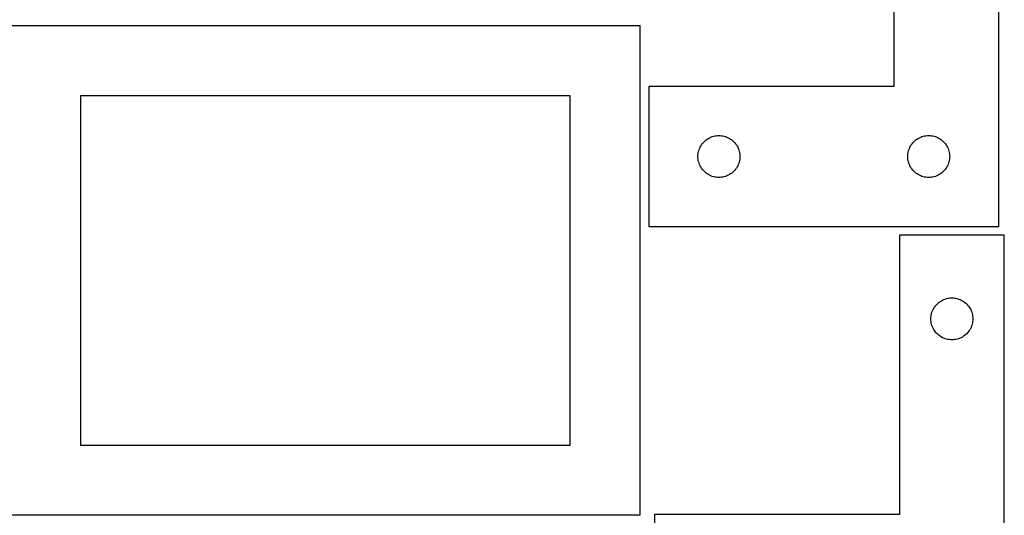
# Model space of a CAD drawing. Header units: millimetres. Extents: x 7 to 1243, y 7 to 2493.
# Tile 4 of 22: x 821 to 1243, y 428 to 641. Entities that reach past the tile are written whole.
import ezdxf

# ---------------------------------------------------------------- set-up
doc = ezdxf.new("R2010")
doc.units = ezdxf.units.MM
doc.layers.add('COMMON', color=5, linetype='CONTINUOUS', true_color=0x0000ff)
doc.layers.add('CUT', color=7, linetype='CONTINUOUS', true_color=0x000000)

msp = doc.modelspace()

# ---------------------------------------------------------------- linework, layer by layer
at = {"layer": 'COMMON'}
msp.add_line((1087.120936, 428.169784), (821.083738, 428.169784), dxfattribs=at)
at = {"layer": 'CUT'}
for p, q in [((1195.936509, 732.1814), (1195.936509, 612.1814)), ((1240.936509, 552.1814), (1240.936509, 732.1814)), ((1087.120936, 638.269784), (817.120936, 638.269784)), ((1087.120936, 428.269784), (1087.120936, 638.269784)), ((1057.120936, 608.269784), (847.120936, 608.269784)), ((847.120936, 608.269784), (847.120936, 458.269784)), ((1057.120936, 458.269784), (1057.120936, 608.269784)), ((1195.936509, 612.1814), (1090.936509, 612.1814)), ((1090.936509, 612.1814), (1090.936509, 552.1814)), ((1113.14228, 586.6814), (1113.453282, 587.181532)), ((1113.453282, 587.181532), (1113.796329, 587.660253)), ((1113.796329, 587.660253), (1114.169951, 588.115512)), ((1114.169951, 588.115512), (1114.572548, 588.545361)), ((1114.572548, 588.545361), (1115.002396, 588.947958)), ((1115.002396, 588.947958), (1115.457656, 589.32158)), ((1115.457656, 589.32158), (1115.936377, 589.664626)), ((1115.936377, 589.664626), (1116.436509, 589.975628)), ((1116.436509, 589.975628), (1116.955911, 590.253254)), ((1116.955911, 590.253254), (1117.492358, 590.496315)), ((1117.492358, 590.496315), (1118.043554, 590.703771)), ((1118.043554, 590.703771), (1118.607137, 590.874732)), ((1118.607137, 590.874732), (1119.180696, 591.008467)), ((1119.180696, 591.008467), (1119.761773, 591.104403)), ((1119.761773, 591.104403), (1120.347881, 591.16213)), ((1120.347881, 591.16213), (1120.936509, 591.1814)), ((1120.936509, 591.1814), (1121.525137, 591.16213)), ((1121.525137, 591.16213), (1122.111245, 591.104403)), ((1122.111245, 591.104403), (1122.692322, 591.008467)), ((1122.692322, 591.008467), (1123.26588, 590.874732)), ((1123.26588, 590.874732), (1123.829464, 590.703771)), ((1123.829464, 590.703771), (1124.38066, 590.496315)), ((1124.38066, 590.496315), (1124.917107, 590.253254)), ((1124.917107, 590.253254), (1125.436509, 589.975628)), ((1125.436509, 589.975628), (1125.936641, 589.664626)), ((1125.936641, 589.664626), (1126.415362, 589.32158)), ((1126.415362, 589.32158), (1126.870621, 588.947958)), ((1126.870621, 588.947958), (1127.30047, 588.545361)), ((1127.30047, 588.545361), (1127.703067, 588.115512)), ((1127.703067, 588.115512), (1128.076689, 587.660253)), ((1128.076689, 587.660253), (1128.419735, 587.181532)), ((1128.419735, 587.181532), (1128.730737, 586.6814)), ((1203.14228, 586.6814), (1203.453282, 587.181532)), ((1203.453282, 587.181532), (1203.796329, 587.660253)), ((1203.796329, 587.660253), (1204.169951, 588.115512)), ((1204.169951, 588.115512), (1204.572548, 588.545361)), ((1204.572548, 588.545361), (1205.002396, 588.947958)), ((1205.002396, 588.947958), (1205.457656, 589.32158)), ((1205.457656, 589.32158), (1205.936377, 589.664626)), ((1205.936377, 589.664626), (1206.436509, 589.975628)), ((1206.436509, 589.975628), (1206.955911, 590.253254)), ((1206.955911, 590.253254), (1207.492358, 590.496315)), ((1207.492358, 590.496315), (1208.043554, 590.703771)), ((1208.043554, 590.703771), (1208.607137, 590.874732)), ((1208.607137, 590.874732), (1209.180696, 591.008467)), ((1209.180696, 591.008467), (1209.761773, 591.104403)), ((1209.761773, 591.104403), (1210.347881, 591.16213)), ((1210.347881, 591.16213), (1210.936509, 591.1814)), ((1210.936509, 591.1814), (1211.525137, 591.16213)), ((1211.525137, 591.16213), (1212.111245, 591.104403)), ((1212.111245, 591.104403), (1212.692322, 591.008467)), ((1212.692322, 591.008467), (1213.26588, 590.874732)), ((1213.26588, 590.874732), (1213.829464, 590.703771)), ((1213.829464, 590.703771), (1214.38066, 590.496315)), ((1214.38066, 590.496315), (1214.917107, 590.253254)), ((1214.917107, 590.253254), (1215.436509, 589.975628)), ((1215.436509, 589.975628), (1215.936641, 589.664626)), ((1215.936641, 589.664626), (1216.415362, 589.32158)), ((1216.415362, 589.32158), (1216.870621, 588.947958)), ((1216.870621, 588.947958), (1217.30047, 588.545361)), ((1217.30047, 588.545361), (1217.703067, 588.115512)), ((1217.703067, 588.115512), (1218.076689, 587.660253)), ((1218.076689, 587.660253), (1218.419735, 587.181532)), ((1218.419735, 587.181532), (1218.730737, 586.6814)), ((1111.955779, 582.770028), (1112.013505, 583.356135)), ((1112.013505, 583.356135), (1112.109441, 583.937213)), ((1112.109441, 583.937213), (1112.243176, 584.510771)), ((1112.243176, 584.510771), (1112.414138, 585.074355)), ((1112.414138, 585.074355), (1112.621593, 585.625551)), ((1112.621593, 585.625551), (1112.864654, 586.161998)), ((1112.864654, 586.161998), (1113.14228, 586.6814)), ((1128.730737, 586.6814), (1129.008363, 586.161998)), ((1129.008363, 586.161998), (1129.251425, 585.625551)), ((1129.251425, 585.625551), (1129.45888, 585.074355)), ((1129.45888, 585.074355), (1129.629841, 584.510771)), ((1129.629841, 584.510771), (1129.763576, 583.937213)), ((1129.763576, 583.937213), (1129.859513, 583.356135)), ((1129.859513, 583.356135), (1129.917239, 582.770028)), ((1201.955779, 582.770028), (1202.013505, 583.356135)), ((1202.013505, 583.356135), (1202.109441, 583.937213)), ((1202.109441, 583.937213), (1202.243176, 584.510771)), ((1202.243176, 584.510771), (1202.414138, 585.074355)), ((1202.414138, 585.074355), (1202.621593, 585.625551)), ((1202.621593, 585.625551), (1202.864654, 586.161998)), ((1202.864654, 586.161998), (1203.14228, 586.6814)), ((1218.730737, 586.6814), (1219.008363, 586.161998)), ((1219.008363, 586.161998), (1219.251425, 585.625551)), ((1219.251425, 585.625551), (1219.45888, 585.074355)), ((1219.45888, 585.074355), (1219.629841, 584.510771)), ((1219.629841, 584.510771), (1219.763576, 583.937213)), ((1219.763576, 583.937213), (1219.859513, 583.356135)), ((1219.859513, 583.356135), (1219.917239, 582.770028)), ((1111.936509, 582.1814), (1111.955779, 582.770028)), ((1111.955779, 581.592772), (1111.936509, 582.1814)), ((1112.013505, 581.006664), (1111.955779, 581.592772)), ((1112.109441, 580.425587), (1112.013505, 581.006664)), ((1112.243176, 579.852028), (1112.109441, 580.425587)), ((1112.414138, 579.288444), (1112.243176, 579.852028)), ((1112.621593, 578.737249), (1112.414138, 579.288444)), ((1112.864654, 578.200801), (1112.621593, 578.737249)), ((1129.251425, 578.737249), (1129.008363, 578.200801)), ((1129.45888, 579.288444), (1129.251425, 578.737249)), ((1129.629841, 579.852028), (1129.45888, 579.288444)), ((1129.763576, 580.425587), (1129.629841, 579.852028)), ((1129.859513, 581.006664), (1129.763576, 580.425587)), ((1129.917239, 581.592772), (1129.859513, 581.006664)), ((1129.917239, 582.770028), (1129.936509, 582.1814)), ((1129.936509, 582.1814), (1129.917239, 581.592772)), ((1201.936509, 582.1814), (1201.955779, 582.770028)), ((1201.955779, 581.592772), (1201.936509, 582.1814)), ((1202.013505, 581.006664), (1201.955779, 581.592772)), ((1202.109441, 580.425587), (1202.013505, 581.006664)), ((1202.243176, 579.852028), (1202.109441, 580.425587)), ((1202.414138, 579.288444), (1202.243176, 579.852028)), ((1202.621593, 578.737249), (1202.414138, 579.288444)), ((1202.864654, 578.200801), (1202.621593, 578.737249)), ((1219.251425, 578.737249), (1219.008363, 578.200801)), ((1219.45888, 579.288444), (1219.251425, 578.737249)), ((1219.629841, 579.852028), (1219.45888, 579.288444)), ((1219.763576, 580.425587), (1219.629841, 579.852028)), ((1219.859513, 581.006664), (1219.763576, 580.425587)), ((1219.917239, 581.592772), (1219.859513, 581.006664)), ((1219.917239, 582.770028), (1219.936509, 582.1814)), ((1219.936509, 582.1814), (1219.917239, 581.592772)), ((1113.14228, 577.6814), (1112.864654, 578.200801)), ((1113.453282, 577.181268), (1113.14228, 577.6814)), ((1113.796329, 576.702547), (1113.453282, 577.181268)), ((1114.169951, 576.247287), (1113.796329, 576.702547)), ((1114.572548, 575.817439), (1114.169951, 576.247287)), ((1115.002396, 575.414841), (1114.572548, 575.817439)), ((1115.457656, 575.04122), (1115.002396, 575.414841)), ((1115.936377, 574.698173), (1115.457656, 575.04122)), ((1116.436509, 574.387171), (1115.936377, 574.698173)), ((1116.955911, 574.109545), (1116.436509, 574.387171)), ((1125.436509, 574.387171), (1124.917107, 574.109545)), ((1125.936641, 574.698173), (1125.436509, 574.387171)), ((1126.415362, 575.04122), (1125.936641, 574.698173)), ((1126.870621, 575.414841), (1126.415362, 575.04122)), ((1127.30047, 575.817439), (1126.870621, 575.414841)), ((1127.703067, 576.247287), (1127.30047, 575.817439)), ((1128.076689, 576.702547), (1127.703067, 576.247287)), ((1128.419735, 577.181268), (1128.076689, 576.702547)), ((1128.730737, 577.6814), (1128.419735, 577.181268)), ((1129.008363, 578.200801), (1128.730737, 577.6814)), ((1203.14228, 577.6814), (1202.864654, 578.200801)), ((1203.453282, 577.181268), (1203.14228, 577.6814)), ((1203.796329, 576.702547), (1203.453282, 577.181268)), ((1204.169951, 576.247287), (1203.796329, 576.702547)), ((1204.572548, 575.817439), (1204.169951, 576.247287)), ((1205.002396, 575.414841), (1204.572548, 575.817439)), ((1205.457656, 575.04122), (1205.002396, 575.414841)), ((1205.936377, 574.698173), (1205.457656, 575.04122)), ((1206.436509, 574.387171), (1205.936377, 574.698173)), ((1206.955911, 574.109545), (1206.436509, 574.387171)), ((1215.436509, 574.387171), (1214.917107, 574.109545)), ((1215.936641, 574.698173), (1215.436509, 574.387171)), ((1216.415362, 575.04122), (1215.936641, 574.698173)), ((1216.870621, 575.414841), (1216.415362, 575.04122)), ((1217.30047, 575.817439), (1216.870621, 575.414841)), ((1217.703067, 576.247287), (1217.30047, 575.817439)), ((1218.076689, 576.702547), (1217.703067, 576.247287)), ((1218.419735, 577.181268), (1218.076689, 576.702547)), ((1218.730737, 577.6814), (1218.419735, 577.181268)), ((1219.008363, 578.200801), (1218.730737, 577.6814)), ((1117.492358, 573.866484), (1116.955911, 574.109545)), ((1118.043554, 573.659028), (1117.492358, 573.866484)), ((1118.607137, 573.488067), (1118.043554, 573.659028)), ((1119.180696, 573.354332), (1118.607137, 573.488067)), ((1119.761773, 573.258396), (1119.180696, 573.354332)), ((1120.347881, 573.200669), (1119.761773, 573.258396)), ((1120.936509, 573.1814), (1120.347881, 573.200669)), ((1121.525137, 573.200669), (1120.936509, 573.1814)), ((1122.111245, 573.258396), (1121.525137, 573.200669)), ((1122.692322, 573.354332), (1122.111245, 573.258396)), ((1123.26588, 573.488067), (1122.692322, 573.354332)), ((1123.829464, 573.659028), (1123.26588, 573.488067)), ((1124.38066, 573.866484), (1123.829464, 573.659028)), ((1124.917107, 574.109545), (1124.38066, 573.866484)), ((1207.492358, 573.866484), (1206.955911, 574.109545)), ((1208.043554, 573.659028), (1207.492358, 573.866484)), ((1208.607137, 573.488067), (1208.043554, 573.659028)), ((1209.180696, 573.354332), (1208.607137, 573.488067)), ((1209.761773, 573.258396), (1209.180696, 573.354332)), ((1210.347881, 573.200669), (1209.761773, 573.258396)), ((1210.936509, 573.1814), (1210.347881, 573.200669)), ((1211.525137, 573.200669), (1210.936509, 573.1814)), ((1212.111245, 573.258396), (1211.525137, 573.200669)), ((1212.692322, 573.354332), (1212.111245, 573.258396)), ((1213.26588, 573.488067), (1212.692322, 573.354332)), ((1213.829464, 573.659028), (1213.26588, 573.488067)), ((1214.38066, 573.866484), (1213.829464, 573.659028)), ((1214.917107, 574.109545), (1214.38066, 573.866484)), ((1090.936509, 552.1814), (1240.936509, 552.1814)), ((1243.355786, 548.47031), (1198.355786, 548.47031)), ((1198.355786, 548.47031), (1198.355786, 428.47031)), ((1243.355786, 368.47031), (1243.355786, 548.47031)), ((1214.921674, 519.236868), (1215.376933, 519.61049)), ((1215.376933, 519.61049), (1215.855654, 519.953536)), ((1215.855654, 519.953536), (1216.355786, 520.264538)), ((1216.355786, 520.264538), (1216.875188, 520.542164)), ((1216.875188, 520.542164), (1217.411635, 520.785225)), ((1217.411635, 520.785225), (1217.962831, 520.992681)), ((1217.962831, 520.992681), (1218.526415, 521.163642)), ((1218.526415, 521.163642), (1219.099973, 521.297377)), ((1219.099973, 521.297377), (1219.68105, 521.393313)), ((1219.68105, 521.393313), (1220.267158, 521.45104)), ((1220.267158, 521.45104), (1220.855786, 521.47031)), ((1220.855786, 521.47031), (1221.444414, 521.45104)), ((1221.444414, 521.45104), (1222.030522, 521.393313)), ((1222.030522, 521.393313), (1222.611599, 521.297377)), ((1222.611599, 521.297377), (1223.185157, 521.163642)), ((1223.185157, 521.163642), (1223.748741, 520.992681)), ((1223.748741, 520.992681), (1224.299937, 520.785225)), ((1224.299937, 520.785225), (1224.836384, 520.542164)), ((1224.836384, 520.542164), (1225.355786, 520.264538)), ((1225.355786, 520.264538), (1225.855918, 519.953536)), ((1225.855918, 519.953536), (1226.334639, 519.61049)), ((1226.334639, 519.61049), (1226.789898, 519.236868)), ((1212.162454, 514.799681), (1212.333415, 515.363265)), ((1212.333415, 515.363265), (1212.54087, 515.91446)), ((1212.54087, 515.91446), (1212.783931, 516.450908)), ((1212.783931, 516.450908), (1213.061557, 516.97031)), ((1213.061557, 516.97031), (1213.372559, 517.470442)), ((1213.372559, 517.470442), (1213.715606, 517.949162)), ((1213.715606, 517.949162), (1214.089228, 518.404422)), ((1214.089228, 518.404422), (1214.491825, 518.834271)), ((1214.491825, 518.834271), (1214.921674, 519.236868)), ((1226.789898, 519.236868), (1227.219747, 518.834271)), ((1227.219747, 518.834271), (1227.622344, 518.404422)), ((1227.622344, 518.404422), (1227.995966, 517.949162)), ((1227.995966, 517.949162), (1228.339013, 517.470442)), ((1228.339013, 517.470442), (1228.650015, 516.97031)), ((1228.650015, 516.97031), (1228.927641, 516.450908)), ((1228.927641, 516.450908), (1229.170702, 515.91446)), ((1229.170702, 515.91446), (1229.378157, 515.363265)), ((1229.378157, 515.363265), (1229.549118, 514.799681)), ((1211.855786, 512.47031), (1211.875056, 513.058938)), ((1211.875056, 511.881681), (1211.855786, 512.47031)), ((1211.875056, 513.058938), (1211.932782, 513.645045)), ((1211.932782, 511.295574), (1211.875056, 511.881681)), ((1211.932782, 513.645045), (1212.028718, 514.226122)), ((1212.028718, 510.714497), (1211.932782, 511.295574)), ((1212.028718, 514.226122), (1212.162454, 514.799681)), ((1229.549118, 514.799681), (1229.682854, 514.226122)), ((1229.682854, 514.226122), (1229.77879, 513.645045)), ((1229.77879, 511.295574), (1229.682854, 510.714497)), ((1229.77879, 513.645045), (1229.836516, 513.058938)), ((1229.836516, 511.881681), (1229.77879, 511.295574)), ((1229.836516, 513.058938), (1229.855786, 512.47031)), ((1229.855786, 512.47031), (1229.836516, 511.881681)), ((1212.162454, 510.140938), (1212.028718, 510.714497)), ((1212.333415, 509.577354), (1212.162454, 510.140938)), ((1212.54087, 509.026159), (1212.333415, 509.577354)), ((1212.783931, 508.489711), (1212.54087, 509.026159)), ((1213.061557, 507.97031), (1212.783931, 508.489711)), ((1213.372559, 507.470177), (1213.061557, 507.97031)), ((1213.715606, 506.991457), (1213.372559, 507.470177)), ((1214.089228, 506.536197), (1213.715606, 506.991457)), ((1227.995966, 506.991457), (1227.622344, 506.536197)), ((1228.339013, 507.470177), (1227.995966, 506.991457)), ((1228.650015, 507.97031), (1228.339013, 507.470177)), ((1228.927641, 508.489711), (1228.650015, 507.97031)), ((1229.170702, 509.026159), (1228.927641, 508.489711)), ((1229.378157, 509.577354), (1229.170702, 509.026159)), ((1229.549118, 510.140938), (1229.378157, 509.577354)), ((1229.682854, 510.714497), (1229.549118, 510.140938)), ((1214.491825, 506.106349), (1214.089228, 506.536197)), ((1214.921674, 505.703751), (1214.491825, 506.106349)), ((1215.376933, 505.33013), (1214.921674, 505.703751)), ((1215.855654, 504.987083), (1215.376933, 505.33013)), ((1216.355786, 504.676081), (1215.855654, 504.987083)), ((1216.875188, 504.398455), (1216.355786, 504.676081)), ((1217.411635, 504.155394), (1216.875188, 504.398455)), ((1217.962831, 503.947938), (1217.411635, 504.155394)), ((1218.526415, 503.776977), (1217.962831, 503.947938)), ((1219.099973, 503.643242), (1218.526415, 503.776977)), ((1219.68105, 503.547306), (1219.099973, 503.643242)), ((1220.267158, 503.489579), (1219.68105, 503.547306)), ((1220.855786, 503.47031), (1220.267158, 503.489579)), ((1221.444414, 503.489579), (1220.855786, 503.47031)), ((1222.030522, 503.547306), (1221.444414, 503.489579)), ((1222.611599, 503.643242), (1222.030522, 503.547306)), ((1223.185157, 503.776977), (1222.611599, 503.643242)), ((1223.748741, 503.947938), (1223.185157, 503.776977)), ((1224.299937, 504.155394), (1223.748741, 503.947938)), ((1224.836384, 504.398455), (1224.299937, 504.155394)), ((1225.355786, 504.676081), (1224.836384, 504.398455)), ((1225.855918, 504.987083), (1225.355786, 504.676081)), ((1226.334639, 505.33013), (1225.855918, 504.987083)), ((1226.789898, 505.703751), (1226.334639, 505.33013)), ((1227.219747, 506.106349), (1226.789898, 505.703751)), ((1227.622344, 506.536197), (1227.219747, 506.106349)), ((847.120936, 458.269784), (1057.120936, 458.269784)), ((817.120936, 428.269784), (1087.120936, 428.269784)), ((1198.355786, 428.47031), (1093.355786, 428.47031)), ((1093.355786, 428.47031), (1093.355786, 368.47031))]:
    msp.add_line(p, q, dxfattribs=at)

doc.saveas('drawing.dxf')
